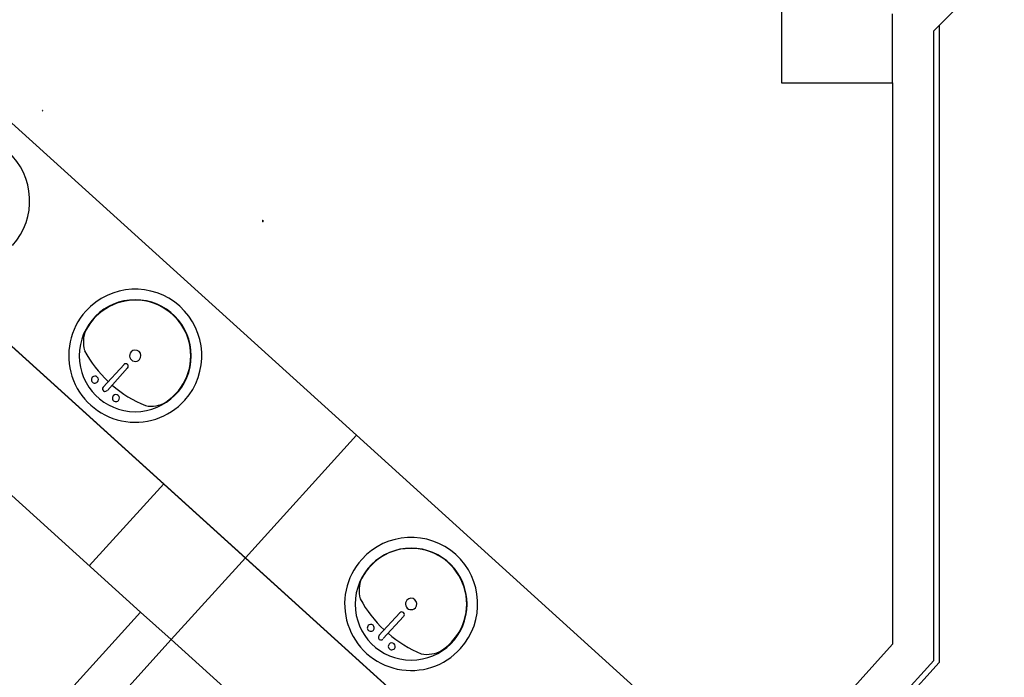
# Model space of a CAD drawing. Header units: millimetres. Extents: x 335 to 739279, y -1 to 84.
# Tile 133 of 244: x 380.85 to 385.58, y 36.39 to 39.56. Entities that reach past the tile are written whole.
import ezdxf

# ---------------------------------------------------------------- set-up
doc = ezdxf.new("R2010")
doc.units = ezdxf.units.MM
doc.header["$MEASUREMENT"] = 0
doc.linetypes.add('Dashed', pattern=[0.75, 0.5, -0.25])

msp = doc.modelspace()

# ---------------------------------------------------------------- linework, layer by layer
at = {"color": 7}
for p, q in [((382.4668, 37.5579), (379.2198, 40.4959)), ((378.6858, 39.9069), (381.9328, 36.9679)), ((385.2438, 39.5029), (385.5828, 39.8419)), ((384.5118, 39.7829), (384.5118, 39.2529)), ((385.0458, 39.2529), (385.0458, 39.5839)), ((383.8488, 35.2319), (379.1288, 39.5049)), ((385.2438, 36.4739), (385.2438, 39.5029)), ((385.2698, 39.5289), (385.2698, 36.4639)), ((384.5118, 39.2529), (385.0458, 39.2529)), ((385.0458, 39.2529), (385.0458, 36.5519)), ((379.7078, 38.2659), (381.4278, 36.7069)), ((379.7078, 38.2659), (381.4278, 36.7069)), ((381.4278, 36.7069), (379.7078, 38.2659)), ((381.2488, 37.7879), (381.3488, 37.8969)), ((381.2688, 37.7729), (381.3648, 37.8809)), ((381.9328, 36.9679), (382.4668, 37.5579)), ((384.3838, 35.8209), (382.4668, 37.5579)), ((381.1818, 36.9299), (381.5398, 37.3239)), ((381.9328, 36.9679), (381.5758, 36.5749)), ((381.9328, 36.9679), (383.8488, 35.2319)), ((381.4278, 36.7069), (379.9588, 35.0849)), ((381.5758, 36.5749), (381.4278, 36.7069)), ((382.5748, 36.5939), (382.6748, 36.7029)), ((382.5948, 36.5789), (382.6928, 36.6859)), ((380.1068, 34.9509), (381.5758, 36.5749)), ((381.5758, 36.5749), (383.6408, 34.7049)), ((383.6408, 34.7049), (381.5758, 36.5749)), ((385.0458, 36.5519), (383.8488, 35.2319)), ((383.6408, 34.7049), (385.2438, 36.4739)), ((383.6408, 34.7049), (385.2438, 36.4739)), ((385.2698, 36.4639), (383.6608, 34.6869))]:
    msp.add_line(p, q, dxfattribs=at)
at = {"color": 8, "linetype": 'Dashed'}
for p, q in [((380.9558, 39.1169), (380.9578, 39.1189)), ((380.9578, 39.1189), (380.9568, 39.1189)), ((380.9578, 39.1189), (380.9568, 39.1189)), ((380.9588, 39.1179), (380.9578, 39.1189)), ((382.0138, 38.5889), (382.0148, 38.5889)), ((382.0138, 38.5869), (382.0148, 38.5869)), ((382.0148, 38.5899), (382.0158, 38.5899)), ((382.0148, 38.5889), (382.0158, 38.5899)), ((382.0158, 38.5879), (382.0148, 38.5889)), ((382.0148, 38.5879), (382.0158, 38.5879)), ((382.0148, 38.5869), (382.0158, 38.5879)), ((382.0158, 38.5869), (382.0148, 38.5869)), ((382.0158, 38.5899), (382.0158, 38.5889)), ((382.0158, 38.5899), (382.0158, 38.5889)), ((382.0158, 38.5889), (382.0168, 38.5899)), ((382.0158, 38.5859), (382.0158, 38.5869)), ((382.0168, 38.5859), (382.0158, 38.5869)), ((382.0168, 38.5869), (382.0158, 38.5869)), ((382.0168, 38.5909), (382.0168, 38.5899)), ((382.0168, 38.5899), (382.0178, 38.5889)), ((382.0178, 38.5889), (382.0168, 38.5879)), ((382.0178, 38.5879), (382.0168, 38.5879)), ((382.0168, 38.5879), (382.0178, 38.5869)), ((382.0168, 38.5859), (382.0168, 38.5869)), ((382.0178, 38.5869), (382.0168, 38.5869)), ((382.0188, 38.5889), (382.0178, 38.5889)), ((382.0188, 38.5869), (382.0178, 38.5869))]:
    msp.add_line(p, q, dxfattribs=at)
at = {"color": 7}
for centre, radius, start, end in [((380.5748, 38.6849), 0.3201, 318, 138), ((381.4028, 37.9399), 0.3201, 318, 138), ((381.4028, 37.9399), 0.2693, 0, 180), ((381.4028, 37.9399), 0.2672, 303.307, 152.693), ((381.4028, 37.9399), 0.3201, 138, 318), ((381.2918, 38.0059), 0.1387, 155.81, 197.207), ((381.4028, 37.9399), 0.2693, 180, 0), ((381.6838, 38.2529), 0.6, 208.791, 226.793), ((381.4028, 37.9399), 0.0274, 138, 318), ((381.4028, 37.9399), 0.0274, 318, 138), ((381.3568, 37.8889), 0.0126, 318, 138), ((381.2088, 37.8249), 0.0168, 318, 138), ((381.2088, 37.8249), 0.0168, 138, 318), ((381.6838, 38.2529), 0.6, 229.207, 247.209), ((381.2578, 37.7809), 0.0126, 138, 318), ((381.3098, 37.7359), 0.0168, 138, 318), ((381.3098, 37.7359), 0.0168, 318, 138), ((381.4798, 37.8359), 0.1387, 258.793, 300.19), ((382.7298, 36.7459), 0.3201, 318, 138), ((382.7298, 36.7449), 0.2693, 0, 180), ((382.7298, 36.7459), 0.2672, 303.307, 152.693), ((382.7298, 36.7459), 0.3201, 138, 318), ((382.6178, 36.8119), 0.1387, 155.81, 197.207), ((383.0108, 37.0589), 0.6, 208.791, 226.793), ((382.7298, 36.7459), 0.0274, 138, 318), ((382.7298, 36.7459), 0.0274, 318, 138), ((382.7298, 36.7449), 0.2693, 180, 0), ((382.6848, 36.6949), 0.0126, 318, 138), ((382.5358, 36.6309), 0.0168, 138, 318), ((382.5358, 36.6309), 0.0168, 318, 138), ((382.5848, 36.5849), 0.0126, 138, 318), ((383.0108, 37.0589), 0.6, 229.207, 247.209), ((382.6368, 36.5419), 0.0168, 138, 318), ((382.6368, 36.5419), 0.0168, 318, 138), ((382.8058, 36.6419), 0.1387, 258.793, 300.19)]:
    msp.add_arc(centre, radius, start, end, dxfattribs=at)
at = {"color": 8, "linetype": 'Dashed'}
for centre, radius, start, end in [((382.0388, 38.6139), 0.0355, 224.319, 226.123), ((382.0428, 38.5639), 0.0383, 136.168, 139.513), ((382.0418, 38.5649), 0.0355, 139.557, 141.361), ((382.0408, 38.6149), 0.0383, 226.168, 229.513), ((381.9928, 38.5629), 0.0355, 49.5572, 51.3612), ((381.9908, 38.6109), 0.0355, 314.319, 316.123), ((382.0418, 38.5649), 0.0355, 134.319, 136.123), ((381.9918, 38.5609), 0.0383, 46.1677, 49.5128), ((382.0398, 38.6129), 0.0355, 229.557, 231.361), ((381.9898, 38.6119), 0.0383, 316.168, 319.513), ((381.9908, 38.6109), 0.0355, 319.557, 321.361), ((381.9938, 38.5629), 0.0355, 44.3193, 46.1233)]:
    msp.add_arc(centre, radius, start, end, dxfattribs=at)

doc.saveas('drawing.dxf')
